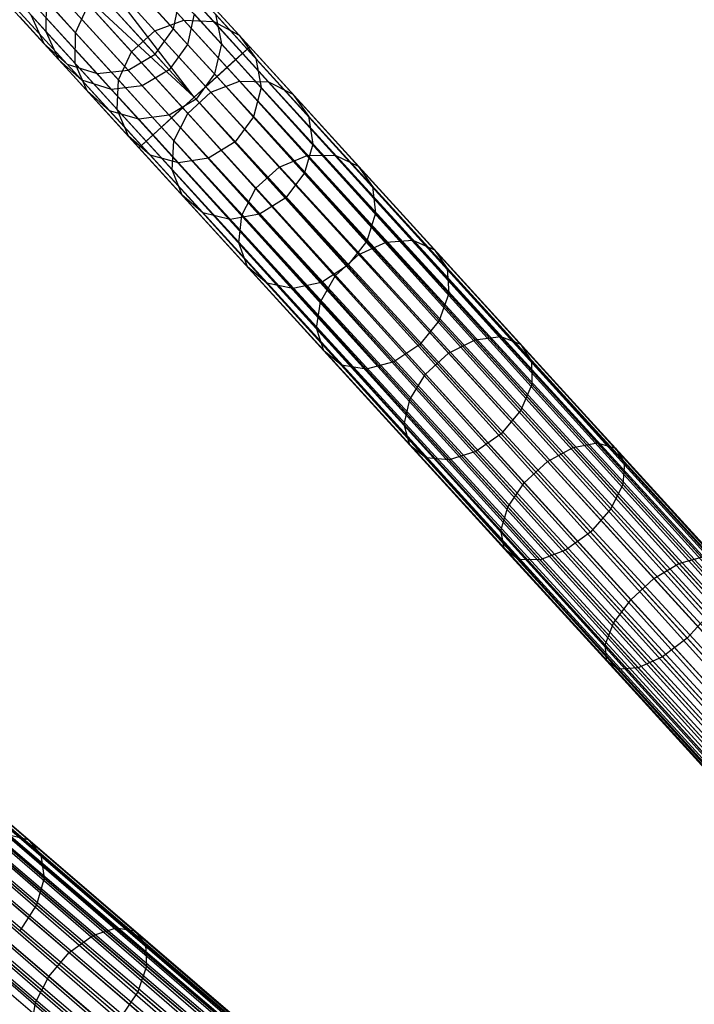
# Model space of a CAD drawing. Extents: x -102 to 102, y -101 to 102.
# Tile 193 of 256: x -57 to -48, y 48 to 61. Entities that reach past the tile are written whole.
import ezdxf

# ---------------------------------------------------------------- set-up
doc = ezdxf.new("R2010")
doc.units = 0
doc.header["$LTSCALE"] = 25.4
doc.layers.get('0').update_dxf_attribs({"linetype": 'CONTINUOUS'})

# ---------------------------------------------------------------- blocks, each defined once
blk = doc.blocks.new('NL2500011659_STL')
at = {"color": 0}
for p, q in [((-66.855, 73.928, -28.831), (-54.606, 60.492, -288.831)), ((-66.855, 73.928, -28.831), (-54.606, 60.492, -288.831)), ((-68.574, 73.734, -28.902), (-56.326, 60.298, -288.902)), ((-68.574, 73.734, -28.902), (-56.326, 60.298, -288.902)), ((-67.097, 73.59, -28.825), (-54.849, 60.154, -288.825)), ((-67.097, 73.59, -28.825), (-54.849, 60.154, -288.825)), ((-68.264, 73.459, -28.874), (-56.016, 60.023, -288.874)), ((-68.264, 73.459, -28.874), (-56.016, 60.023, -288.874)), ((-67.869, 73.333, -28.848), (-55.62, 59.897, -288.848)), ((-67.869, 73.333, -28.848), (-55.62, 59.897, -288.848)), ((-67.456, 73.38, -28.831), (-55.207, 59.944, -288.831)), ((-67.456, 73.38, -28.831), (-55.207, 59.944, -288.831)), ((-53.593, 60.253, -7.395), (-55.177, 61.99, -7.533)), ((-53.593, 60.253, -7.395), (-55.177, 61.99, -7.533)), ((-53.688, 60.166, -7), (-55.303, 61.938, -7.141)), ((-53.688, 60.166, -7), (-55.303, 61.938, -7.141)), ((-53.625, 60.224, -7.809), (-55.176, 61.925, -7.944)), ((-53.625, 60.224, -7.809), (-55.176, 61.925, -7.944)), ((-53.894, 59.979, -6.691), (-55.533, 61.777, -6.834)), ((-53.894, 59.979, -6.691), (-55.533, 61.777, -6.834)), ((-53.779, 60.084, -8.169), (-55.302, 61.754, -8.302)), ((-53.779, 60.084, -8.169), (-55.302, 61.754, -8.302)), ((-54.328, 59.583, -6.5), (-55.827, 61.536, -6.666)), ((-54.328, 59.583, -6.5), (-55.827, 61.536, -6.666)), ((-54.174, 59.723, -6.522), (-55.827, 61.536, -6.666)), ((-54.174, 59.723, -6.522), (-55.827, 61.536, -6.666)), ((-54.028, 59.857, -8.414), (-55.531, 61.506, -8.544)), ((-54.028, 59.857, -8.414), (-55.531, 61.506, -8.544)), ((-54.482, 59.443, -6.522), (-56.134, 61.256, -6.666)), ((-54.482, 59.443, -6.522), (-56.134, 61.256, -6.666)), ((-54.328, 59.583, -6.5), (-56.134, 61.256, -6.666)), ((-54.328, 59.583, -6.5), (-56.134, 61.256, -6.666)), ((-54.328, 59.583, -8.5), (-55.825, 61.225, -8.63)), ((-54.328, 59.583, -8.5), (-55.825, 61.225, -8.63)), ((-55.035, 61.231, -293.664), (-54.467, 60.608, -295.913)), ((-55.035, 61.231, -293.664), (-54.467, 60.608, -295.913)), ((-54.631, 61.2, -293.573), (-54.071, 60.587, -295.788)), ((-54.631, 61.2, -293.573), (-54.071, 60.587, -295.788)), ((-55.425, 61.094, -293.714), (-54.852, 60.467, -295.981)), ((-55.425, 61.094, -293.714), (-54.852, 60.467, -295.981)), ((-54.762, 59.187, -6.691), (-56.402, 60.985, -6.834)), ((-54.762, 59.187, -6.691), (-56.402, 60.985, -6.834)), ((-54.629, 59.309, -8.414), (-56.132, 60.958, -8.544)), ((-54.629, 59.309, -8.414), (-56.132, 60.958, -8.544)), ((-54.606, 60.492, -288.831), (-54.522, 60.899, -288.848)), ((-54.606, 60.492, -288.831), (-54.522, 60.899, -288.848)), ((-54.281, 61.008, -293.455), (-53.733, 60.406, -295.628)), ((-54.281, 61.008, -293.455), (-53.733, 60.406, -295.628)), ((-54.968, 59, -7), (-56.583, 60.771, -7.141)), ((-54.968, 59, -7), (-56.583, 60.771, -7.141)), ((-56.294, 60.454, -291.276), (-56.293, 60.866, -291.333)), ((-56.294, 60.454, -291.276), (-56.293, 60.866, -291.333)), ((-56.293, 60.866, -291.333), (-55.904, 60.439, -293.664)), ((-56.293, 60.866, -291.333), (-55.904, 60.439, -293.664)), ((-55.904, 60.439, -293.664), (-55.732, 60.814, -293.714)), ((-55.904, 60.439, -293.664), (-55.732, 60.814, -293.714)), ((-55.732, 60.814, -293.714), (-55.16, 60.187, -295.981)), ((-55.732, 60.814, -293.714), (-55.16, 60.187, -295.981)), ((-55.063, 58.913, -7.395), (-56.647, 60.65, -7.533)), ((-55.063, 58.913, -7.395), (-56.647, 60.65, -7.533)), ((-55.031, 58.942, -7.809), (-56.582, 60.644, -7.944)), ((-55.031, 58.942, -7.809), (-56.582, 60.644, -7.944)), ((-56.497, 60.676, -288.93), (-56.326, 60.298, -288.902)), ((-56.497, 60.676, -288.93), (-56.326, 60.298, -288.902)), ((-56.497, 60.676, -288.93), (-56.294, 60.454, -291.276)), ((-56.497, 60.676, -288.93), (-56.294, 60.454, -291.276)), ((-54.877, 59.082, -8.169), (-56.4, 60.753, -8.302)), ((-54.877, 59.082, -8.169), (-56.4, 60.753, -8.302)), ((-54.331, 60.689, -291.061), (-54.417, 60.285, -291.016)), ((-54.331, 60.689, -291.061), (-54.417, 60.285, -291.016)), ((-54.331, 60.689, -291.061), (-53.969, 60.292, -293.226)), ((-54.331, 60.689, -291.061), (-53.969, 60.292, -293.226)), ((-54.047, 60.687, -293.333), (-53.51, 60.097, -295.461)), ((-54.047, 60.687, -293.333), (-53.51, 60.097, -295.461)), ((-54.047, 60.687, -293.333), (-53.969, 60.292, -293.226)), ((-54.047, 60.687, -293.333), (-53.969, 60.292, -293.226)), ((-54.852, 60.467, -295.981), (-54.467, 60.608, -295.913)), ((-54.852, 60.467, -295.981), (-54.467, 60.608, -295.913)), ((-54.467, 60.608, -295.913), (-53.729, 59.798, -298.049)), ((-54.467, 60.608, -295.913), (-53.729, 59.798, -298.049)), ((-54.467, 60.608, -295.913), (-54.071, 60.587, -295.788)), ((-54.467, 60.608, -295.913), (-54.071, 60.587, -295.788)), ((-54.071, 60.587, -295.788), (-53.344, 59.789, -297.893)), ((-54.071, 60.587, -295.788), (-53.344, 59.789, -297.893)), ((-54.071, 60.587, -295.788), (-53.733, 60.406, -295.628)), ((-54.071, 60.587, -295.788), (-53.733, 60.406, -295.628)), ((-56.127, 60.08, -291.204), (-56.294, 60.454, -291.276)), ((-56.294, 60.454, -291.276), (-55.911, 60.033, -293.573)), ((-56.294, 60.454, -291.276), (-55.911, 60.033, -293.573)), ((-56.127, 60.08, -291.204), (-56.294, 60.454, -291.276)), ((-55.911, 60.033, -293.573), (-55.904, 60.439, -293.664)), ((-55.911, 60.033, -293.573), (-55.904, 60.439, -293.664)), ((-55.904, 60.439, -293.664), (-55.336, 59.816, -295.913)), ((-55.904, 60.439, -293.664), (-55.336, 59.816, -295.913)), ((-55.16, 60.187, -295.981), (-54.852, 60.467, -295.981)), ((-55.16, 60.187, -295.981), (-54.852, 60.467, -295.981)), ((-54.852, 60.467, -295.981), (-54.108, 59.65, -298.135)), ((-54.852, 60.467, -295.981), (-54.108, 59.65, -298.135)), ((-54.849, 60.154, -288.825), (-54.606, 60.492, -288.831)), ((-54.849, 60.154, -288.825), (-54.606, 60.492, -288.831)), ((-54.606, 60.492, -288.831), (-54.417, 60.285, -291.016)), ((-54.606, 60.492, -288.831), (-54.417, 60.285, -291.016)), ((-53.733, 60.406, -295.628), (-53.02, 59.624, -297.692)), ((-53.733, 60.406, -295.628), (-53.02, 59.624, -297.692)), ((-53.733, 60.406, -295.628), (-53.51, 60.097, -295.461)), ((-53.733, 60.406, -295.628), (-53.51, 60.097, -295.461)), ((-56.326, 60.298, -288.902), (-56.016, 60.023, -288.874)), ((-56.326, 60.298, -288.902), (-56.016, 60.023, -288.874)), ((-56.326, 60.298, -288.902), (-56.127, 60.08, -291.204)), ((-56.326, 60.298, -288.902), (-56.127, 60.08, -291.204)), ((-54.417, 60.285, -291.016), (-54.661, 59.948, -291)), ((-54.417, 60.285, -291.016), (-54.661, 59.948, -291)), ((-54.417, 60.285, -291.016), (-54.06, 59.893, -293.154)), ((-54.417, 60.285, -291.016), (-54.06, 59.893, -293.154)), ((-53.969, 60.292, -293.226), (-54.06, 59.893, -293.154)), ((-53.969, 60.292, -293.226), (-54.06, 59.893, -293.154)), ((-53.969, 60.292, -293.226), (-53.442, 59.714, -295.315)), ((-53.969, 60.292, -293.226), (-53.442, 59.714, -295.315)), ((-53.593, 60.253, -7.395), (-53.688, 60.166, -7)), ((-53.593, 60.253, -7.395), (-53.688, 60.166, -7)), ((-53.625, 60.224, -7.809), (-53.593, 60.253, -7.395)), ((-53.625, 60.224, -7.809), (-53.593, 60.253, -7.395)), ((-53.593, 60.253, -7.395), (-28.41, 32.628, -7.605)), ((-28.41, 32.628, -7.395), (-53.593, 60.253, -7.395)), ((-53.593, 60.253, -7.395), (-28.41, 32.628, -7.605)), ((-28.442, 32.599, -7.191), (-53.593, 60.253, -7.395)), ((-28.442, 32.599, -7.191), (-53.593, 60.253, -7.395)), ((-28.41, 32.628, -7.395), (-53.593, 60.253, -7.395)), ((-55.336, 59.816, -295.913), (-55.16, 60.187, -295.981)), ((-55.336, 59.816, -295.913), (-55.16, 60.187, -295.981)), ((-55.207, 59.944, -288.831), (-54.849, 60.154, -288.825)), ((-55.207, 59.944, -288.831), (-54.849, 60.154, -288.825)), ((-55.16, 60.187, -295.981), (-54.415, 59.37, -298.135)), ((-55.16, 60.187, -295.981), (-54.415, 59.37, -298.135)), ((-54.849, 60.154, -288.825), (-54.661, 59.948, -291)), ((-54.849, 60.154, -288.825), (-54.661, 59.948, -291)), ((-53.688, 60.166, -7), (-53.894, 59.979, -6.691)), ((-53.688, 60.166, -7), (-53.894, 59.979, -6.691)), ((-53.779, 60.084, -8.169), (-53.625, 60.224, -7.809)), ((-53.779, 60.084, -8.169), (-53.625, 60.224, -7.809)), ((-53.688, 60.166, -7), (-28.442, 32.599, -7.191)), ((-28.596, 32.459, -6.831), (-53.688, 60.166, -7)), ((-28.596, 32.459, -6.831), (-53.688, 60.166, -7)), ((-28.505, 32.542, -7), (-53.688, 60.166, -7)), ((-28.505, 32.542, -7), (-53.688, 60.166, -7)), ((-53.688, 60.166, -7), (-28.442, 32.599, -7.191)), ((-53.625, 60.224, -7.809), (-28.505, 32.542, -8)), ((-28.41, 32.628, -7.605), (-53.625, 60.224, -7.809)), ((-28.41, 32.628, -7.605), (-53.625, 60.224, -7.809)), ((-28.442, 32.599, -7.809), (-53.625, 60.224, -7.809)), ((-28.442, 32.599, -7.809), (-53.625, 60.224, -7.809)), ((-53.625, 60.224, -7.809), (-28.505, 32.542, -8)), ((-55.821, 59.809, -291.127), (-56.127, 60.08, -291.204)), ((-56.127, 60.08, -291.204), (-55.751, 59.668, -293.455)), ((-56.127, 60.08, -291.204), (-55.751, 59.668, -293.455)), ((-55.821, 59.809, -291.127), (-56.127, 60.08, -291.204)), ((-56.016, 60.023, -288.874), (-55.62, 59.897, -288.848)), ((-56.016, 60.023, -288.874), (-55.62, 59.897, -288.848)), ((-56.016, 60.023, -288.874), (-55.821, 59.809, -291.127)), ((-56.016, 60.023, -288.874), (-55.821, 59.809, -291.127)), ((-55.751, 59.668, -293.455), (-55.911, 60.033, -293.573)), ((-55.911, 60.033, -293.573), (-55.351, 59.42, -295.788)), ((-55.911, 60.033, -293.573), (-55.351, 59.42, -295.788)), ((-55.751, 59.668, -293.455), (-55.911, 60.033, -293.573)), ((-54.028, 59.857, -8.414), (-53.779, 60.084, -8.169)), ((-54.028, 59.857, -8.414), (-53.779, 60.084, -8.169)), ((-53.779, 60.084, -8.169), (-28.71, 32.354, -8.309)), ((-28.505, 32.542, -8), (-53.779, 60.084, -8.169)), ((-28.505, 32.542, -8), (-53.779, 60.084, -8.169)), ((-28.596, 32.459, -8.169), (-53.779, 60.084, -8.169)), ((-28.596, 32.459, -8.169), (-53.779, 60.084, -8.169)), ((-53.779, 60.084, -8.169), (-28.71, 32.354, -8.309)), ((-53.51, 60.097, -295.461), (-52.811, 59.331, -297.483)), ((-53.51, 60.097, -295.461), (-52.811, 59.331, -297.483)), ((-53.51, 60.097, -295.461), (-53.442, 59.714, -295.315)), ((-53.51, 60.097, -295.461), (-53.442, 59.714, -295.315)), ((-55.62, 59.897, -288.848), (-55.207, 59.944, -288.831)), ((-55.62, 59.897, -288.848), (-55.207, 59.944, -288.831)), ((-55.62, 59.897, -288.848), (-55.429, 59.688, -291.061)), ((-55.62, 59.897, -288.848), (-55.429, 59.688, -291.061)), ((-55.207, 59.944, -288.831), (-55.019, 59.737, -291.016)), ((-55.207, 59.944, -288.831), (-55.019, 59.737, -291.016)), ((-54.661, 59.948, -291), (-55.019, 59.737, -291.016)), ((-54.661, 59.948, -291), (-55.019, 59.737, -291.016)), ((-54.305, 59.558, -293.128), (-54.661, 59.948, -291)), ((-54.305, 59.558, -293.128), (-54.661, 59.948, -291)), ((-54.328, 59.583, -8.5), (-54.028, 59.857, -8.414)), ((-54.328, 59.583, -8.5), (-54.028, 59.857, -8.414)), ((-54.06, 59.893, -293.154), (-54.305, 59.558, -293.128)), ((-54.06, 59.893, -293.154), (-54.305, 59.558, -293.128)), ((-53.894, 59.979, -6.691), (-54.174, 59.723, -6.522)), ((-53.894, 59.979, -6.691), (-54.174, 59.723, -6.522)), ((-54.06, 59.893, -293.154), (-53.54, 59.322, -295.216)), ((-54.06, 59.893, -293.154), (-53.54, 59.322, -295.216)), ((-54.028, 59.857, -8.414), (-28.991, 32.098, -8.478)), ((-28.71, 32.354, -8.309), (-54.028, 59.857, -8.414)), ((-28.71, 32.354, -8.309), (-54.028, 59.857, -8.414)), ((-28.844, 32.232, -8.414), (-54.028, 59.857, -8.414)), ((-28.844, 32.232, -8.414), (-54.028, 59.857, -8.414)), ((-54.028, 59.857, -8.414), (-28.991, 32.098, -8.478)), ((-53.894, 59.979, -6.691), (-28.596, 32.459, -6.831)), ((-28.844, 32.232, -6.586), (-53.894, 59.979, -6.691)), ((-28.844, 32.232, -6.586), (-53.894, 59.979, -6.691)), ((-28.71, 32.354, -6.691), (-53.894, 59.979, -6.691)), ((-28.71, 32.354, -6.691), (-53.894, 59.979, -6.691)), ((-53.894, 59.979, -6.691), (-28.596, 32.459, -6.831)), ((-55.429, 59.688, -291.061), (-55.821, 59.809, -291.127)), ((-55.821, 59.809, -291.127), (-55.453, 59.405, -293.333)), ((-55.821, 59.809, -291.127), (-55.453, 59.405, -293.333)), ((-55.429, 59.688, -291.061), (-55.821, 59.809, -291.127)), ((-55.019, 59.737, -291.016), (-55.429, 59.688, -291.061)), ((-55.019, 59.737, -291.016), (-55.429, 59.688, -291.061)), ((-55.351, 59.42, -295.788), (-55.336, 59.816, -295.913)), ((-55.351, 59.42, -295.788), (-55.336, 59.816, -295.913)), ((-55.336, 59.816, -295.913), (-54.598, 59.007, -298.049)), ((-55.336, 59.816, -295.913), (-54.598, 59.007, -298.049)), ((-55.019, 59.737, -291.016), (-54.662, 59.345, -293.154)), ((-55.019, 59.737, -291.016), (-54.662, 59.345, -293.154)), ((-54.174, 59.723, -6.522), (-54.328, 59.583, -6.5)), ((-54.174, 59.723, -6.522), (-54.328, 59.583, -6.5)), ((-54.174, 59.723, -6.522), (-28.844, 32.232, -6.586)), ((-28.991, 32.098, -6.522), (-54.174, 59.723, -6.522)), ((-28.991, 32.098, -6.522), (-54.174, 59.723, -6.522)), ((-54.174, 59.723, -6.522), (-28.844, 32.232, -6.586)), ((-54.108, 59.65, -298.135), (-53.729, 59.798, -298.049)), ((-54.108, 59.65, -298.135), (-53.729, 59.798, -298.049)), ((-53.729, 59.798, -298.049), (-52.83, 58.812, -300.045)), ((-53.729, 59.798, -298.049), (-52.83, 58.812, -300.045)), ((-53.729, 59.798, -298.049), (-53.344, 59.789, -297.893)), ((-53.729, 59.798, -298.049), (-53.344, 59.789, -297.893)), ((-53.344, 59.789, -297.893), (-52.458, 58.817, -299.859)), ((-53.344, 59.789, -297.893), (-52.458, 58.817, -299.859)), ((-53.344, 59.789, -297.893), (-53.02, 59.624, -297.692)), ((-53.344, 59.789, -297.893), (-53.02, 59.624, -297.692)), ((-55.453, 59.405, -293.333), (-55.751, 59.668, -293.455)), ((-55.751, 59.668, -293.455), (-55.203, 59.066, -295.628)), ((-55.751, 59.668, -293.455), (-55.203, 59.066, -295.628)), ((-55.453, 59.405, -293.333), (-55.751, 59.668, -293.455)), ((-55.429, 59.688, -291.061), (-55.067, 59.291, -293.226)), ((-55.429, 59.688, -291.061), (-55.067, 59.291, -293.226)), ((-54.415, 59.37, -298.135), (-54.108, 59.65, -298.135)), ((-54.415, 59.37, -298.135), (-54.108, 59.65, -298.135)), ((-54.108, 59.65, -298.135), (-53.202, 58.656, -300.147)), ((-54.108, 59.65, -298.135), (-53.202, 58.656, -300.147)), ((-53.442, 59.714, -295.315), (-53.54, 59.322, -295.216)), ((-53.442, 59.714, -295.315), (-53.54, 59.322, -295.216)), ((-53.442, 59.714, -295.315), (-52.756, 58.962, -297.3)), ((-53.442, 59.714, -295.315), (-52.756, 58.962, -297.3)), ((-53.02, 59.624, -297.692), (-52.151, 58.671, -299.621)), ((-53.02, 59.624, -297.692), (-52.151, 58.671, -299.621)), ((-53.02, 59.624, -297.692), (-52.811, 59.331, -297.483)), ((-53.02, 59.624, -297.692), (-52.811, 59.331, -297.483)), ((-54.305, 59.558, -293.128), (-54.662, 59.345, -293.154)), ((-54.305, 59.558, -293.128), (-54.662, 59.345, -293.154)), ((-54.629, 59.309, -8.414), (-54.328, 59.583, -8.5)), ((-54.629, 59.309, -8.414), (-54.328, 59.583, -8.5)), ((-54.328, 59.583, -6.5), (-54.482, 59.443, -6.522)), ((-54.328, 59.583, -6.5), (-54.482, 59.443, -6.522)), ((-28.991, 32.098, -8.478), (-54.328, 59.583, -8.5)), ((-29.145, 31.958, -6.5), (-54.328, 59.583, -6.5)), ((-29.145, 31.958, -6.5), (-54.328, 59.583, -6.5)), ((-29.145, 31.958, -8.5), (-54.328, 59.583, -8.5)), ((-28.991, 32.098, -8.478), (-54.328, 59.583, -8.5)), ((-29.145, 31.958, -8.5), (-54.328, 59.583, -8.5)), ((-29.298, 31.818, -8.478), (-54.328, 59.583, -8.5)), ((-29.298, 31.818, -8.478), (-54.328, 59.583, -8.5)), ((-53.787, 58.99, -295.181), (-54.305, 59.558, -293.128)), ((-53.787, 58.99, -295.181), (-54.305, 59.558, -293.128)), ((-55.067, 59.291, -293.226), (-55.453, 59.405, -293.333)), ((-55.453, 59.405, -293.333), (-54.916, 58.816, -295.461)), ((-55.453, 59.405, -293.333), (-54.916, 58.816, -295.461)), ((-55.067, 59.291, -293.226), (-55.453, 59.405, -293.333)), ((-55.203, 59.066, -295.628), (-55.351, 59.42, -295.788)), ((-55.351, 59.42, -295.788), (-54.624, 58.622, -297.893)), ((-55.351, 59.42, -295.788), (-54.624, 58.622, -297.893)), ((-55.203, 59.066, -295.628), (-55.351, 59.42, -295.788)), ((-54.662, 59.345, -293.154), (-55.067, 59.291, -293.226)), ((-54.662, 59.345, -293.154), (-55.067, 59.291, -293.226)), ((-54.482, 59.443, -6.522), (-54.762, 59.187, -6.691)), ((-54.482, 59.443, -6.522), (-54.762, 59.187, -6.691)), ((-54.662, 59.345, -293.154), (-54.141, 58.774, -295.216)), ((-54.662, 59.345, -293.154), (-54.141, 58.774, -295.216)), ((-54.598, 59.007, -298.049), (-54.415, 59.37, -298.135)), ((-54.598, 59.007, -298.049), (-54.415, 59.37, -298.135)), ((-29.445, 31.684, -6.586), (-54.482, 59.443, -6.522)), ((-29.445, 31.684, -6.586), (-54.482, 59.443, -6.522)), ((-29.298, 31.818, -6.522), (-54.482, 59.443, -6.522)), ((-29.298, 31.818, -6.522), (-54.482, 59.443, -6.522)), ((-54.415, 59.37, -298.135), (-53.509, 58.376, -300.147)), ((-54.415, 59.37, -298.135), (-53.509, 58.376, -300.147)), ((-52.811, 59.331, -297.483), (-51.961, 58.398, -299.371)), ((-52.811, 59.331, -297.483), (-51.961, 58.398, -299.371)), ((-52.811, 59.331, -297.483), (-52.756, 58.962, -297.3)), ((-52.811, 59.331, -297.483), (-52.756, 58.962, -297.3)), ((-55.067, 59.291, -293.226), (-54.54, 58.713, -295.315)), ((-55.067, 59.291, -293.226), (-54.54, 58.713, -295.315)), ((-54.877, 59.082, -8.169), (-54.629, 59.309, -8.414)), ((-54.877, 59.082, -8.169), (-54.629, 59.309, -8.414)), ((-54.629, 59.309, -8.414), (-29.579, 31.562, -8.309)), ((-29.298, 31.818, -8.478), (-54.629, 59.309, -8.414)), ((-29.298, 31.818, -8.478), (-54.629, 59.309, -8.414)), ((-29.445, 31.684, -8.414), (-54.629, 59.309, -8.414)), ((-29.445, 31.684, -8.414), (-54.629, 59.309, -8.414)), ((-54.629, 59.309, -8.414), (-29.579, 31.562, -8.309)), ((-53.54, 59.322, -295.216), (-53.787, 58.99, -295.181)), ((-53.54, 59.322, -295.216), (-53.787, 58.99, -295.181)), ((-53.54, 59.322, -295.216), (-52.863, 58.579, -297.176)), ((-53.54, 59.322, -295.216), (-52.863, 58.579, -297.176)), ((-55.031, 58.942, -7.809), (-54.877, 59.082, -8.169)), ((-55.031, 58.942, -7.809), (-54.877, 59.082, -8.169)), ((-54.762, 59.187, -6.691), (-54.968, 59, -7)), ((-54.762, 59.187, -6.691), (-54.968, 59, -7)), ((-54.877, 59.082, -8.169), (-29.785, 31.375, -8)), ((-29.579, 31.562, -8.309), (-54.877, 59.082, -8.169)), ((-29.579, 31.562, -8.309), (-54.877, 59.082, -8.169)), ((-29.694, 31.457, -8.169), (-54.877, 59.082, -8.169)), ((-29.694, 31.457, -8.169), (-54.877, 59.082, -8.169)), ((-54.877, 59.082, -8.169), (-29.785, 31.375, -8)), ((-54.762, 59.187, -6.691), (-29.445, 31.684, -6.586)), ((-29.694, 31.457, -6.831), (-54.762, 59.187, -6.691)), ((-29.694, 31.457, -6.831), (-54.762, 59.187, -6.691)), ((-29.579, 31.562, -6.691), (-54.762, 59.187, -6.691)), ((-29.579, 31.562, -6.691), (-54.762, 59.187, -6.691)), ((-54.762, 59.187, -6.691), (-29.445, 31.684, -6.586)), ((-54.916, 58.816, -295.461), (-55.203, 59.066, -295.628)), ((-55.203, 59.066, -295.628), (-54.489, 58.284, -297.692)), ((-55.203, 59.066, -295.628), (-54.489, 58.284, -297.692)), ((-54.916, 58.816, -295.461), (-55.203, 59.066, -295.628)), ((-54.968, 59, -7), (-55.063, 58.913, -7.395)), ((-54.968, 59, -7), (-55.063, 58.913, -7.395)), ((-55.063, 58.913, -7.395), (-55.031, 58.942, -7.809)), ((-55.063, 58.913, -7.395), (-55.031, 58.942, -7.809)), ((-55.031, 58.942, -7.809), (-29.88, 31.288, -7.605)), ((-29.785, 31.375, -8), (-55.031, 58.942, -7.809)), ((-29.785, 31.375, -8), (-55.031, 58.942, -7.809)), ((-29.848, 31.317, -7.809), (-55.031, 58.942, -7.809)), ((-29.848, 31.317, -7.809), (-55.031, 58.942, -7.809)), ((-55.031, 58.942, -7.809), (-29.88, 31.288, -7.605)), ((-54.968, 59, -7), (-29.694, 31.457, -6.831)), ((-29.848, 31.317, -7.191), (-54.968, 59, -7)), ((-29.848, 31.317, -7.191), (-54.968, 59, -7)), ((-29.785, 31.375, -7), (-54.968, 59, -7)), ((-29.785, 31.375, -7), (-54.968, 59, -7)), ((-54.968, 59, -7), (-29.694, 31.457, -6.831)), ((-54.624, 58.622, -297.893), (-54.598, 59.007, -298.049)), ((-54.624, 58.622, -297.893), (-54.598, 59.007, -298.049)), ((-54.598, 59.007, -298.049), (-53.699, 58.02, -300.045)), ((-54.598, 59.007, -298.049), (-53.699, 58.02, -300.045)), ((-53.787, 58.99, -295.181), (-54.141, 58.774, -295.216)), ((-53.787, 58.99, -295.181), (-54.141, 58.774, -295.216)), ((-53.113, 58.25, -297.132), (-53.787, 58.99, -295.181)), ((-53.113, 58.25, -297.132), (-53.787, 58.99, -295.181)), ((-52.756, 58.962, -297.3), (-52.863, 58.579, -297.176)), ((-52.756, 58.962, -297.3), (-52.863, 58.579, -297.176)), ((-52.756, 58.962, -297.3), (-51.921, 58.045, -299.154)), ((-52.756, 58.962, -297.3), (-51.921, 58.045, -299.154)), ((-29.88, 31.288, -7.395), (-55.063, 58.913, -7.395)), ((-29.88, 31.288, -7.605), (-55.063, 58.913, -7.395)), ((-55.063, 58.913, -7.395), (-29.848, 31.317, -7.191)), ((-29.88, 31.288, -7.605), (-55.063, 58.913, -7.395)), ((-29.88, 31.288, -7.395), (-55.063, 58.913, -7.395)), ((-55.063, 58.913, -7.395), (-29.848, 31.317, -7.191)), ((-54.54, 58.713, -295.315), (-54.916, 58.816, -295.461)), ((-54.916, 58.816, -295.461), (-54.217, 58.05, -297.483)), ((-54.916, 58.816, -295.461), (-54.217, 58.05, -297.483)), ((-54.54, 58.713, -295.315), (-54.916, 58.816, -295.461)), ((-53.202, 58.656, -300.147), (-52.83, 58.812, -300.045)), ((-53.202, 58.656, -300.147), (-52.83, 58.812, -300.045)), ((-52.83, 58.812, -300.045), (-52.458, 58.817, -299.859)), ((-52.83, 58.812, -300.045), (-52.458, 58.817, -299.859)), ((-52.83, 58.812, -300.045), (-51.782, 57.662, -301.875)), ((-52.83, 58.812, -300.045), (-51.782, 57.662, -301.875)), ((-52.458, 58.817, -299.859), (-51.426, 57.685, -301.661)), ((-52.458, 58.817, -299.859), (-51.426, 57.685, -301.661)), ((-52.458, 58.817, -299.859), (-52.151, 58.671, -299.621)), ((-52.458, 58.817, -299.859), (-52.151, 58.671, -299.621)), ((-54.141, 58.774, -295.216), (-54.54, 58.713, -295.315)), ((-54.141, 58.774, -295.216), (-54.54, 58.713, -295.315)), ((-54.54, 58.713, -295.315), (-53.854, 57.96, -297.3)), ((-54.54, 58.713, -295.315), (-53.854, 57.96, -297.3)), ((-54.141, 58.774, -295.216), (-53.464, 58.031, -297.176)), ((-54.141, 58.774, -295.216), (-53.464, 58.031, -297.176)), ((-54.489, 58.284, -297.692), (-54.624, 58.622, -297.893)), ((-54.624, 58.622, -297.893), (-53.738, 57.65, -299.859)), ((-54.624, 58.622, -297.893), (-53.738, 57.65, -299.859)), ((-54.489, 58.284, -297.692), (-54.624, 58.622, -297.893)), ((-53.509, 58.376, -300.147), (-53.202, 58.656, -300.147)), ((-53.509, 58.376, -300.147), (-53.202, 58.656, -300.147)), ((-53.202, 58.656, -300.147), (-52.145, 57.497, -301.991)), ((-53.202, 58.656, -300.147), (-52.145, 57.497, -301.991)), ((-52.863, 58.579, -297.176), (-53.113, 58.25, -297.132)), ((-52.863, 58.579, -297.176), (-53.113, 58.25, -297.132)), ((-52.863, 58.579, -297.176), (-52.038, 57.675, -299.007)), ((-52.863, 58.579, -297.176), (-52.038, 57.675, -299.007)), ((-52.151, 58.671, -299.621), (-51.138, 57.56, -301.388)), ((-52.151, 58.671, -299.621), (-51.138, 57.56, -301.388)), ((-52.151, 58.671, -299.621), (-51.961, 58.398, -299.371)), ((-52.151, 58.671, -299.621), (-51.961, 58.398, -299.371)), ((-53.699, 58.02, -300.045), (-53.509, 58.376, -300.147)), ((-53.699, 58.02, -300.045), (-53.509, 58.376, -300.147)), ((-53.509, 58.376, -300.147), (-52.452, 57.217, -301.991)), ((-53.509, 58.376, -300.147), (-52.452, 57.217, -301.991)), ((-51.961, 58.398, -299.371), (-50.969, 57.31, -301.102)), ((-51.961, 58.398, -299.371), (-50.969, 57.31, -301.102)), ((-51.961, 58.398, -299.371), (-51.921, 58.045, -299.154)), ((-51.961, 58.398, -299.371), (-51.921, 58.045, -299.154)), ((-54.217, 58.05, -297.483), (-54.489, 58.284, -297.692)), ((-54.489, 58.284, -297.692), (-53.621, 57.331, -299.621)), ((-54.489, 58.284, -297.692), (-53.621, 57.331, -299.621)), ((-54.217, 58.05, -297.483), (-54.489, 58.284, -297.692)), ((-53.113, 58.25, -297.132), (-53.464, 58.031, -297.176)), ((-53.113, 58.25, -297.132), (-53.464, 58.031, -297.176)), ((-52.292, 57.35, -298.955), (-53.113, 58.25, -297.132)), ((-52.292, 57.35, -298.955), (-53.113, 58.25, -297.132)), ((-53.854, 57.96, -297.3), (-54.217, 58.05, -297.483)), ((-54.217, 58.05, -297.483), (-53.366, 57.116, -299.371)), ((-54.217, 58.05, -297.483), (-53.366, 57.116, -299.371)), ((-53.854, 57.96, -297.3), (-54.217, 58.05, -297.483)), ((-53.464, 58.031, -297.176), (-53.854, 57.96, -297.3)), ((-53.464, 58.031, -297.176), (-53.854, 57.96, -297.3)), ((-53.464, 58.031, -297.176), (-52.639, 57.126, -299.007)), ((-53.464, 58.031, -297.176), (-52.639, 57.126, -299.007)), ((-51.921, 58.045, -299.154), (-52.038, 57.675, -299.007)), ((-51.921, 58.045, -299.154), (-52.038, 57.675, -299.007)), ((-51.921, 58.045, -299.154), (-50.947, 56.977, -300.853)), ((-51.921, 58.045, -299.154), (-50.947, 56.977, -300.853)), ((-53.854, 57.96, -297.3), (-53.019, 57.044, -299.154)), ((-53.854, 57.96, -297.3), (-53.019, 57.044, -299.154)), ((-53.738, 57.65, -299.859), (-53.699, 58.02, -300.045)), ((-53.738, 57.65, -299.859), (-53.699, 58.02, -300.045)), ((-53.699, 58.02, -300.045), (-52.651, 56.87, -301.875)), ((-53.699, 58.02, -300.045), (-52.651, 56.87, -301.875)), ((-53.621, 57.331, -299.621), (-53.738, 57.65, -299.859)), ((-53.738, 57.65, -299.859), (-52.706, 56.518, -301.661)), ((-53.738, 57.65, -299.859), (-52.706, 56.518, -301.661)), ((-53.621, 57.331, -299.621), (-53.738, 57.65, -299.859)), ((-52.038, 57.675, -299.007), (-52.292, 57.35, -298.955)), ((-52.038, 57.675, -299.007), (-52.292, 57.35, -298.955)), ((-52.145, 57.497, -301.991), (-51.782, 57.662, -301.875)), ((-52.145, 57.497, -301.991), (-51.782, 57.662, -301.875)), ((-52.038, 57.675, -299.007), (-51.077, 56.62, -300.685)), ((-52.038, 57.675, -299.007), (-51.077, 56.62, -300.685)), ((-51.782, 57.662, -301.875), (-51.426, 57.685, -301.661)), ((-51.782, 57.662, -301.875), (-51.426, 57.685, -301.661)), ((-51.782, 57.662, -301.875), (-50.599, 56.364, -303.512)), ((-51.782, 57.662, -301.875), (-50.599, 56.364, -303.512)), ((-51.426, 57.685, -301.661), (-50.26, 56.406, -303.274)), ((-51.426, 57.685, -301.661), (-50.26, 56.406, -303.274)), ((-51.426, 57.685, -301.661), (-51.138, 57.56, -301.388)), ((-51.426, 57.685, -301.661), (-51.138, 57.56, -301.388)), ((-51.138, 57.56, -301.388), (-49.995, 56.306, -302.97)), ((-51.138, 57.56, -301.388), (-49.995, 56.306, -302.97)), ((-51.138, 57.56, -301.388), (-50.969, 57.31, -301.102)), ((-51.138, 57.56, -301.388), (-50.969, 57.31, -301.102)), ((-52.452, 57.217, -301.991), (-52.145, 57.497, -301.991)), ((-52.452, 57.217, -301.991), (-52.145, 57.497, -301.991)), ((-52.145, 57.497, -301.991), (-50.952, 56.188, -303.642)), ((-52.145, 57.497, -301.991), (-50.952, 56.188, -303.642)), ((-53.366, 57.116, -299.371), (-53.621, 57.331, -299.621)), ((-53.621, 57.331, -299.621), (-52.608, 56.22, -301.388)), ((-53.621, 57.331, -299.621), (-52.608, 56.22, -301.388)), ((-53.366, 57.116, -299.371), (-53.621, 57.331, -299.621)), ((-52.292, 57.35, -298.955), (-52.639, 57.126, -299.007)), ((-52.292, 57.35, -298.955), (-52.639, 57.126, -299.007)), ((-51.335, 56.3, -300.625), (-52.292, 57.35, -298.955)), ((-51.335, 56.3, -300.625), (-52.292, 57.35, -298.955)), ((-50.969, 57.31, -301.102), (-49.849, 56.082, -302.652)), ((-50.969, 57.31, -301.102), (-49.849, 56.082, -302.652)), ((-50.969, 57.31, -301.102), (-50.947, 56.977, -300.853)), ((-50.969, 57.31, -301.102), (-50.947, 56.977, -300.853)), ((-53.019, 57.044, -299.154), (-53.366, 57.116, -299.371)), ((-53.366, 57.116, -299.371), (-52.374, 56.028, -301.102)), ((-53.366, 57.116, -299.371), (-52.374, 56.028, -301.102)), ((-53.019, 57.044, -299.154), (-53.366, 57.116, -299.371)), ((-52.639, 57.126, -299.007), (-53.019, 57.044, -299.154)), ((-52.639, 57.126, -299.007), (-53.019, 57.044, -299.154)), ((-52.651, 56.87, -301.875), (-52.452, 57.217, -301.991)), ((-52.651, 56.87, -301.875), (-52.452, 57.217, -301.991)), ((-52.639, 57.126, -299.007), (-51.678, 56.072, -300.685)), ((-52.639, 57.126, -299.007), (-51.678, 56.072, -300.685)), ((-52.452, 57.217, -301.991), (-51.259, 55.908, -303.642)), ((-52.452, 57.217, -301.991), (-51.259, 55.908, -303.642)), ((-53.019, 57.044, -299.154), (-52.045, 55.976, -300.853)), ((-53.019, 57.044, -299.154), (-52.045, 55.976, -300.853)), ((-52.706, 56.518, -301.661), (-52.651, 56.87, -301.875)), ((-52.706, 56.518, -301.661), (-52.651, 56.87, -301.875)), ((-52.651, 56.87, -301.875), (-51.467, 55.573, -303.512)), ((-52.651, 56.87, -301.875), (-51.467, 55.573, -303.512)), ((-50.947, 56.977, -300.853), (-51.077, 56.62, -300.685)), ((-50.947, 56.977, -300.853), (-51.077, 56.62, -300.685)), ((-50.947, 56.977, -300.853), (-49.848, 55.772, -302.375)), ((-50.947, 56.977, -300.853), (-49.848, 55.772, -302.375)), ((-51.077, 56.62, -300.685), (-51.335, 56.3, -300.625)), ((-51.077, 56.62, -300.685), (-51.335, 56.3, -300.625)), ((-51.077, 56.62, -300.685), (-49.991, 55.43, -302.187)), ((-51.077, 56.62, -300.685), (-49.991, 55.43, -302.187)), ((-52.608, 56.22, -301.388), (-52.706, 56.518, -301.661)), ((-52.706, 56.518, -301.661), (-51.54, 55.239, -303.274)), ((-52.706, 56.518, -301.661), (-51.54, 55.239, -303.274)), ((-52.608, 56.22, -301.388), (-52.706, 56.518, -301.661)), ((-50.952, 56.188, -303.642), (-50.599, 56.364, -303.512)), ((-50.952, 56.188, -303.642), (-50.599, 56.364, -303.512)), ((-50.599, 56.364, -303.512), (-50.26, 56.406, -303.274)), ((-50.599, 56.364, -303.512), (-50.26, 56.406, -303.274)), ((-50.599, 56.364, -303.512), (-49.296, 54.936, -304.937)), ((-50.599, 56.364, -303.512), (-49.296, 54.936, -304.937)), ((-50.26, 56.406, -303.274), (-48.977, 54.999, -304.678)), ((-50.26, 56.406, -303.274), (-48.977, 54.999, -304.678)), ((-50.26, 56.406, -303.274), (-49.995, 56.306, -302.97)), ((-50.26, 56.406, -303.274), (-49.995, 56.306, -302.97)), ((-52.374, 56.028, -301.102), (-52.608, 56.22, -301.388)), ((-52.608, 56.22, -301.388), (-51.465, 54.966, -302.97)), ((-52.608, 56.22, -301.388), (-51.465, 54.966, -302.97)), ((-52.374, 56.028, -301.102), (-52.608, 56.22, -301.388)), ((-51.335, 56.3, -300.625), (-51.678, 56.072, -300.685)), ((-51.335, 56.3, -300.625), (-51.678, 56.072, -300.685)), ((-50.255, 55.115, -302.12), (-51.335, 56.3, -300.625)), ((-50.255, 55.115, -302.12), (-51.335, 56.3, -300.625)), ((-49.995, 56.306, -302.97), (-48.737, 54.926, -304.346)), ((-49.995, 56.306, -302.97), (-48.737, 54.926, -304.346)), ((-49.995, 56.306, -302.97), (-49.849, 56.082, -302.652)), ((-49.995, 56.306, -302.97), (-49.849, 56.082, -302.652)), ((-51.678, 56.072, -300.685), (-52.045, 55.976, -300.853)), ((-51.678, 56.072, -300.685), (-52.045, 55.976, -300.853)), ((-51.678, 56.072, -300.685), (-50.592, 54.881, -302.187)), ((-51.678, 56.072, -300.685), (-50.592, 54.881, -302.187)), ((-51.259, 55.908, -303.642), (-50.952, 56.188, -303.642)), ((-51.259, 55.908, -303.642), (-50.952, 56.188, -303.642)), ((-50.952, 56.188, -303.642), (-49.639, 54.748, -305.078)), ((-50.952, 56.188, -303.642), (-49.639, 54.748, -305.078)), ((-49.849, 56.082, -302.652), (-48.617, 54.73, -304)), ((-49.849, 56.082, -302.652), (-48.617, 54.73, -304)), ((-49.849, 56.082, -302.652), (-49.848, 55.772, -302.375)), ((-49.849, 56.082, -302.652), (-49.848, 55.772, -302.375)), ((-52.045, 55.976, -300.853), (-52.374, 56.028, -301.102)), ((-52.374, 56.028, -301.102), (-51.255, 54.8, -302.652)), ((-52.374, 56.028, -301.102), (-51.255, 54.8, -302.652)), ((-52.045, 55.976, -300.853), (-52.374, 56.028, -301.102)), ((-52.045, 55.976, -300.853), (-50.946, 54.77, -302.375)), ((-52.045, 55.976, -300.853), (-50.946, 54.77, -302.375)), ((-51.467, 55.573, -303.512), (-51.259, 55.908, -303.642)), ((-51.467, 55.573, -303.512), (-51.259, 55.908, -303.642)), ((-51.259, 55.908, -303.642), (-49.947, 54.468, -305.078)), ((-51.259, 55.908, -303.642), (-49.947, 54.468, -305.078)), ((-49.848, 55.772, -302.375), (-49.991, 55.43, -302.187)), ((-49.848, 55.772, -302.375), (-49.991, 55.43, -302.187)), ((-49.848, 55.772, -302.375), (-48.638, 54.444, -303.698)), ((-49.848, 55.772, -302.375), (-48.638, 54.444, -303.698)), ((-51.54, 55.239, -303.274), (-51.467, 55.573, -303.512)), ((-51.54, 55.239, -303.274), (-51.467, 55.573, -303.512)), ((-51.467, 55.573, -303.512), (-50.165, 54.144, -304.937)), ((-51.467, 55.573, -303.512), (-50.165, 54.144, -304.937)), ((-49.991, 55.43, -302.187), (-50.255, 55.115, -302.12)), ((-49.991, 55.43, -302.187), (-50.255, 55.115, -302.12)), ((-49.991, 55.43, -302.187), (-48.797, 54.119, -303.493)), ((-49.991, 55.43, -302.187), (-48.797, 54.119, -303.493)), ((-51.465, 54.966, -302.97), (-51.54, 55.239, -303.274)), ((-51.54, 55.239, -303.274), (-50.257, 53.832, -304.678)), ((-51.54, 55.239, -303.274), (-50.257, 53.832, -304.678)), ((-51.465, 54.966, -302.97), (-51.54, 55.239, -303.274)), ((-50.255, 55.115, -302.12), (-50.592, 54.881, -302.187)), ((-50.255, 55.115, -302.12), (-50.592, 54.881, -302.187)), ((-49.066, 53.81, -303.421), (-50.255, 55.115, -302.12)), ((-49.066, 53.81, -303.421), (-50.255, 55.115, -302.12)), ((-51.255, 54.8, -302.652), (-51.465, 54.966, -302.97)), ((-51.465, 54.966, -302.97), (-50.207, 53.586, -304.346)), ((-51.465, 54.966, -302.97), (-50.207, 53.586, -304.346)), ((-51.255, 54.8, -302.652), (-51.465, 54.966, -302.97)), ((-49.639, 54.748, -305.078), (-49.296, 54.936, -304.937)), ((-49.639, 54.748, -305.078), (-49.296, 54.936, -304.937)), ((-49.296, 54.936, -304.937), (-48.977, 54.999, -304.678)), ((-49.296, 54.936, -304.937), (-48.977, 54.999, -304.678)), ((-49.296, 54.936, -304.937), (-47.892, 53.395, -306.129)), ((-49.296, 54.936, -304.937), (-47.892, 53.395, -306.129)), ((-48.977, 54.999, -304.678), (-47.594, 53.481, -305.852)), ((-48.977, 54.999, -304.678), (-47.594, 53.481, -305.852)), ((-48.977, 54.999, -304.678), (-48.737, 54.926, -304.346)), ((-48.977, 54.999, -304.678), (-48.737, 54.926, -304.346)), ((-48.737, 54.926, -304.346), (-47.38, 53.438, -305.498)), ((-48.737, 54.926, -304.346), (-47.38, 53.438, -305.498)), ((-48.737, 54.926, -304.346), (-48.617, 54.73, -304)), ((-48.737, 54.926, -304.346), (-48.617, 54.73, -304)), ((-50.946, 54.77, -302.375), (-51.255, 54.8, -302.652)), ((-51.255, 54.8, -302.652), (-50.022, 53.448, -304)), ((-51.255, 54.8, -302.652), (-50.022, 53.448, -304)), ((-50.946, 54.77, -302.375), (-51.255, 54.8, -302.652)), ((-50.592, 54.881, -302.187), (-50.946, 54.77, -302.375)), ((-50.592, 54.881, -302.187), (-50.946, 54.77, -302.375)), ((-50.946, 54.77, -302.375), (-49.736, 53.443, -303.698)), ((-50.946, 54.77, -302.375), (-49.736, 53.443, -303.698)), ((-50.592, 54.881, -302.187), (-49.398, 53.571, -303.493)), ((-50.592, 54.881, -302.187), (-49.398, 53.571, -303.493)), ((-49.947, 54.468, -305.078), (-49.639, 54.748, -305.078)), ((-49.947, 54.468, -305.078), (-49.639, 54.748, -305.078)), ((-49.639, 54.748, -305.078), (-48.224, 53.195, -306.28)), ((-49.639, 54.748, -305.078), (-48.224, 53.195, -306.28)), ((-48.617, 54.73, -304), (-48.638, 54.444, -303.698)), ((-48.617, 54.73, -304), (-48.638, 54.444, -303.698)), ((-48.617, 54.73, -304), (-47.288, 53.272, -305.128)), ((-48.617, 54.73, -304), (-47.288, 53.272, -305.128)), ((-50.165, 54.144, -304.937), (-49.947, 54.468, -305.078)), ((-50.165, 54.144, -304.937), (-49.947, 54.468, -305.078)), ((-49.947, 54.468, -305.078), (-48.531, 52.915, -306.28)), ((-49.947, 54.468, -305.078), (-48.531, 52.915, -306.28)), ((-48.638, 54.444, -303.698), (-48.797, 54.119, -303.493)), ((-48.638, 54.444, -303.698), (-48.797, 54.119, -303.493)), ((-48.638, 54.444, -303.698), (-47.334, 53.013, -304.806)), ((-48.638, 54.444, -303.698), (-47.334, 53.013, -304.806)), ((-50.257, 53.832, -304.678), (-50.165, 54.144, -304.937)), ((-50.257, 53.832, -304.678), (-50.165, 54.144, -304.937)), ((-50.165, 54.144, -304.937), (-48.761, 52.604, -306.129)), ((-50.165, 54.144, -304.937), (-48.761, 52.604, -306.129)), ((-48.797, 54.119, -303.493), (-49.066, 53.81, -303.421)), ((-48.797, 54.119, -303.493), (-49.066, 53.81, -303.421)), ((-48.797, 54.119, -303.493), (-47.509, 52.706, -304.587)), ((-48.797, 54.119, -303.493), (-47.509, 52.706, -304.587)), ((-50.207, 53.586, -304.346), (-50.257, 53.832, -304.678)), ((-50.257, 53.832, -304.678), (-48.874, 52.314, -305.852)), ((-50.257, 53.832, -304.678), (-48.874, 52.314, -305.852)), ((-50.207, 53.586, -304.346), (-50.257, 53.832, -304.678)), ((-49.066, 53.81, -303.421), (-49.398, 53.571, -303.493)), ((-49.066, 53.81, -303.421), (-49.398, 53.571, -303.493)), ((-47.783, 52.404, -304.509), (-49.066, 53.81, -303.421)), ((-47.783, 52.404, -304.509), (-49.066, 53.81, -303.421)), ((-50.022, 53.448, -304), (-50.207, 53.586, -304.346)), ((-50.207, 53.586, -304.346), (-48.85, 52.098, -305.498)), ((-50.207, 53.586, -304.346), (-48.85, 52.098, -305.498)), ((-50.022, 53.448, -304), (-50.207, 53.586, -304.346)), ((-49.398, 53.571, -303.493), (-49.736, 53.443, -303.698)), ((-49.398, 53.571, -303.493), (-49.736, 53.443, -303.698)), ((-49.398, 53.571, -303.493), (-48.11, 52.158, -304.587)), ((-49.398, 53.571, -303.493), (-48.11, 52.158, -304.587)), ((-47.892, 53.395, -306.129), (-47.594, 53.481, -305.852)), ((-47.892, 53.395, -306.129), (-47.594, 53.481, -305.852)), ((-49.736, 53.443, -303.698), (-50.022, 53.448, -304)), ((-50.022, 53.448, -304), (-48.694, 51.991, -305.128)), ((-50.022, 53.448, -304), (-48.694, 51.991, -305.128)), ((-49.736, 53.443, -303.698), (-50.022, 53.448, -304)), ((-49.736, 53.443, -303.698), (-48.432, 52.012, -304.806)), ((-49.736, 53.443, -303.698), (-48.432, 52.012, -304.806)), ((-48.224, 53.195, -306.28), (-47.892, 53.395, -306.129)), ((-48.224, 53.195, -306.28), (-47.892, 53.395, -306.129)), ((-47.892, 53.395, -306.129), (-46.405, 51.764, -307.073)), ((-47.892, 53.395, -306.129), (-46.405, 51.764, -307.073)), ((-60.592, 53.208, -7.395), (-32.205, 28.888, -7.605)), ((-32.205, 28.888, -7.395), (-60.592, 53.208, -7.395)), ((-60.592, 53.208, -7.395), (-32.205, 28.888, -7.605)), ((-32.233, 28.855, -7.191), (-60.592, 53.208, -7.395)), ((-32.233, 28.855, -7.191), (-60.592, 53.208, -7.395)), ((-32.205, 28.888, -7.395), (-60.592, 53.208, -7.395)), ((-48.531, 52.915, -306.28), (-48.224, 53.195, -306.28)), ((-48.531, 52.915, -306.28), (-48.224, 53.195, -306.28)), ((-48.224, 53.195, -306.28), (-46.724, 51.55, -307.232)), ((-48.224, 53.195, -306.28), (-46.724, 51.55, -307.232)), ((-60.676, 53.111, -7), (-32.233, 28.855, -7.191)), ((-32.368, 28.697, -6.831), (-60.676, 53.111, -7)), ((-32.368, 28.697, -6.831), (-60.676, 53.111, -7)), ((-32.288, 28.79, -7), (-60.676, 53.111, -7)), ((-32.288, 28.79, -7), (-60.676, 53.111, -7)), ((-60.676, 53.111, -7), (-32.233, 28.855, -7.191)), ((-60.62, 53.175, -7.809), (-32.288, 28.79, -8)), ((-32.205, 28.888, -7.605), (-60.62, 53.175, -7.809)), ((-32.205, 28.888, -7.605), (-60.62, 53.175, -7.809)), ((-32.233, 28.855, -7.809), (-60.62, 53.175, -7.809)), ((-32.233, 28.855, -7.809), (-60.62, 53.175, -7.809)), ((-60.62, 53.175, -7.809), (-32.288, 28.79, -8)), ((-60.756, 53.018, -8.169), (-32.469, 28.579, -8.309)), ((-32.288, 28.79, -8), (-60.756, 53.018, -8.169)), ((-32.288, 28.79, -8), (-60.756, 53.018, -8.169)), ((-32.368, 28.697, -8.169), (-60.756, 53.018, -8.169)), ((-32.368, 28.697, -8.169), (-60.756, 53.018, -8.169)), ((-60.756, 53.018, -8.169), (-32.469, 28.579, -8.309)), ((-60.857, 52.9, -6.691), (-32.368, 28.697, -6.831)), ((-32.587, 28.441, -6.586), (-60.857, 52.9, -6.691)), ((-32.587, 28.441, -6.586), (-60.857, 52.9, -6.691)), ((-32.469, 28.579, -6.691), (-60.857, 52.9, -6.691)), ((-32.469, 28.579, -6.691), (-60.857, 52.9, -6.691)), ((-60.857, 52.9, -6.691), (-32.368, 28.697, -6.831)), ((-48.761, 52.604, -306.129), (-48.531, 52.915, -306.28)), ((-48.761, 52.604, -306.129), (-48.531, 52.915, -306.28)), ((-48.531, 52.915, -306.28), (-47.031, 51.27, -307.232)), ((-48.531, 52.915, -306.28), (-47.031, 51.27, -307.232)), ((-60.974, 52.762, -8.414), (-32.716, 28.29, -8.478)), ((-32.469, 28.579, -8.309), (-60.974, 52.762, -8.414)), ((-32.469, 28.579, -8.309), (-60.974, 52.762, -8.414)), ((-32.587, 28.441, -8.414), (-60.974, 52.762, -8.414)), ((-32.587, 28.441, -8.414), (-60.974, 52.762, -8.414)), ((-60.974, 52.762, -8.414), (-32.716, 28.29, -8.478)), ((-47.509, 52.706, -304.587), (-47.783, 52.404, -304.509)), ((-47.509, 52.706, -304.587), (-47.783, 52.404, -304.509)), ((-61.104, 52.611, -6.522), (-32.587, 28.441, -6.586)), ((-32.716, 28.29, -6.522), (-61.104, 52.611, -6.522)), ((-32.716, 28.29, -6.522), (-61.104, 52.611, -6.522)), ((-61.104, 52.611, -6.522), (-32.587, 28.441, -6.586)), ((-48.874, 52.314, -305.852), (-48.761, 52.604, -306.129)), ((-48.874, 52.314, -305.852), (-48.761, 52.604, -306.129)), ((-48.761, 52.604, -306.129), (-47.273, 50.972, -307.073)), ((-48.761, 52.604, -306.129), (-47.273, 50.972, -307.073)), ((-32.716, 28.29, -8.478), (-61.239, 52.453, -8.5)), ((-32.852, 28.132, -6.5), (-61.239, 52.453, -6.5)), ((-32.852, 28.132, -6.5), (-61.239, 52.453, -6.5)), ((-32.852, 28.132, -8.5), (-61.239, 52.453, -8.5)), ((-32.716, 28.29, -8.478), (-61.239, 52.453, -8.5)), ((-32.852, 28.132, -8.5), (-61.239, 52.453, -8.5)), ((-32.987, 27.975, -8.478), (-61.239, 52.453, -8.5)), ((-32.987, 27.975, -8.478), (-61.239, 52.453, -8.5)), ((-47.783, 52.404, -304.509), (-48.11, 52.158, -304.587)), ((-47.783, 52.404, -304.509), (-48.11, 52.158, -304.587)), ((-46.425, 50.914, -305.372), (-47.783, 52.404, -304.509)), ((-46.425, 50.914, -305.372), (-47.783, 52.404, -304.509)), ((-33.116, 27.824, -6.586), (-61.374, 52.295, -6.522)), ((-33.116, 27.824, -6.586), (-61.374, 52.295, -6.522)), ((-32.987, 27.975, -6.522), (-61.374, 52.295, -6.522)), ((-32.987, 27.975, -6.522), (-61.374, 52.295, -6.522)), ((-48.85, 52.098, -305.498), (-48.874, 52.314, -305.852)), ((-48.874, 52.314, -305.852), (-47.408, 50.707, -306.782)), ((-48.874, 52.314, -305.852), (-47.408, 50.707, -306.782)), ((-48.85, 52.098, -305.498), (-48.874, 52.314, -305.852)), ((-61.504, 52.144, -8.414), (-33.234, 27.686, -8.309)), ((-32.987, 27.975, -8.478), (-61.504, 52.144, -8.414)), ((-32.987, 27.975, -8.478), (-61.504, 52.144, -8.414)), ((-33.116, 27.824, -8.414), (-61.504, 52.144, -8.414)), ((-33.116, 27.824, -8.414), (-61.504, 52.144, -8.414)), ((-61.504, 52.144, -8.414), (-33.234, 27.686, -8.309)), ((-48.11, 52.158, -304.587), (-48.432, 52.012, -304.806)), ((-48.11, 52.158, -304.587), (-48.432, 52.012, -304.806)), ((-48.11, 52.158, -304.587), (-46.746, 50.662, -305.453)), ((-48.11, 52.158, -304.587), (-46.746, 50.662, -305.453)), ((-48.694, 51.991, -305.128), (-48.85, 52.098, -305.498)), ((-48.85, 52.098, -305.498), (-47.413, 50.521, -306.41)), ((-48.85, 52.098, -305.498), (-47.413, 50.521, -306.41)), ((-48.694, 51.991, -305.128), (-48.85, 52.098, -305.498)), ((-48.432, 52.012, -304.806), (-48.694, 51.991, -305.128)), ((-48.432, 52.012, -304.806), (-48.694, 51.991, -305.128)), ((-48.432, 52.012, -304.806), (-47.05, 50.496, -305.683)), ((-48.432, 52.012, -304.806), (-47.05, 50.496, -305.683)), ((-33.234, 27.686, -8.309), (-61.723, 51.889, -8.169)), ((-33.234, 27.686, -8.309), (-61.723, 51.889, -8.169)), ((-61.621, 52.007, -6.691), (-33.116, 27.824, -6.586)), ((-33.335, 27.568, -6.831), (-61.621, 52.007, -6.691)), ((-33.335, 27.568, -6.831), (-61.621, 52.007, -6.691)), ((-33.234, 27.686, -6.691), (-61.621, 52.007, -6.691)), ((-33.234, 27.686, -6.691), (-61.621, 52.007, -6.691)), ((-61.621, 52.007, -6.691), (-33.116, 27.824, -6.586)), ((-48.694, 51.991, -305.128), (-47.286, 50.447, -306.021)), ((-48.694, 51.991, -305.128), (-47.286, 50.447, -306.021)), ((-57.825, 50.837, -301.388), (-56.536, 49.733, -302.97)), ((-57.825, 50.837, -301.388), (-56.536, 49.733, -302.97)), ((-57.626, 50.61, -301.102), (-56.364, 49.529, -302.652)), ((-57.626, 50.61, -301.102), (-56.364, 49.529, -302.652)), ((-57.563, 50.283, -300.853), (-56.324, 49.221, -302.375)), ((-57.563, 50.283, -300.853), (-56.324, 49.221, -302.375)), ((-57.648, 49.912, -300.685), (-56.425, 48.864, -302.187)), ((-57.648, 49.912, -300.685), (-56.425, 48.864, -302.187)), ((-56.811, 49.8, -303.274), (-55.365, 48.561, -304.678)), ((-56.811, 49.8, -303.274), (-55.365, 48.561, -304.678)), ((-56.811, 49.8, -303.274), (-56.536, 49.733, -302.97)), ((-56.811, 49.8, -303.274), (-56.536, 49.733, -302.97)), ((-57.142, 49.717, -303.512), (-55.674, 48.46, -304.937)), ((-57.142, 49.717, -303.512), (-55.674, 48.46, -304.937)), ((-56.536, 49.733, -302.97), (-55.118, 48.518, -304.346)), ((-56.536, 49.733, -302.97), (-55.118, 48.518, -304.346)), ((-56.536, 49.733, -302.97), (-56.364, 49.529, -302.652)), ((-56.536, 49.733, -302.97), (-56.364, 49.529, -302.652)), ((-56.364, 49.529, -302.652), (-54.975, 48.338, -304)), ((-56.364, 49.529, -302.652), (-54.975, 48.338, -304)), ((-56.364, 49.529, -302.652), (-56.324, 49.221, -302.375)), ((-56.364, 49.529, -302.652), (-56.324, 49.221, -302.375)), ((-57.472, 49.499, -303.642), (-55.992, 48.231, -305.078)), ((-57.472, 49.499, -303.642), (-55.992, 48.231, -305.078)), ((-57.742, 49.183, -303.642), (-56.262, 47.915, -305.078)), ((-57.742, 49.183, -303.642), (-56.262, 47.915, -305.078)), ((-56.324, 49.221, -302.375), (-56.425, 48.864, -302.187)), ((-56.324, 49.221, -302.375), (-56.425, 48.864, -302.187)), ((-56.324, 49.221, -302.375), (-54.961, 48.053, -303.698)), ((-56.324, 49.221, -302.375), (-54.961, 48.053, -303.698)), ((-57.907, 48.825, -303.512), (-56.439, 47.567, -304.937)), ((-57.907, 48.825, -303.512), (-56.439, 47.567, -304.937)), ((-56.425, 48.864, -302.187), (-56.647, 48.519, -302.12)), ((-56.425, 48.864, -302.187), (-56.647, 48.519, -302.12)), ((-56.425, 48.864, -302.187), (-55.078, 47.71, -303.493)), ((-56.425, 48.864, -302.187), (-55.078, 47.71, -303.493)), ((-55.307, 47.371, -303.421), (-56.647, 48.519, -302.12)), ((-55.307, 47.371, -303.421), (-56.647, 48.519, -302.12)), ((-55.674, 48.46, -304.937), (-55.365, 48.561, -304.678)), ((-55.674, 48.46, -304.937), (-55.365, 48.561, -304.678)), ((-55.365, 48.561, -304.678), (-53.806, 47.225, -305.852)), ((-55.365, 48.561, -304.678), (-53.806, 47.225, -305.852)), ((-55.365, 48.561, -304.678), (-55.118, 48.518, -304.346)), ((-55.365, 48.561, -304.678), (-55.118, 48.518, -304.346)), ((-55.118, 48.518, -304.346), (-53.588, 47.208, -305.498)), ((-55.118, 48.518, -304.346), (-53.588, 47.208, -305.498)), ((-55.118, 48.518, -304.346), (-54.975, 48.338, -304)), ((-55.118, 48.518, -304.346), (-54.975, 48.338, -304)), ((-55.992, 48.231, -305.078), (-55.674, 48.46, -304.937)), ((-55.992, 48.231, -305.078), (-55.674, 48.46, -304.937)), ((-55.674, 48.46, -304.937), (-54.091, 47.103, -306.129)), ((-55.674, 48.46, -304.937), (-54.091, 47.103, -306.129)), ((-56.954, 48.246, -302.187), (-55.607, 47.093, -303.493)), ((-56.954, 48.246, -302.187), (-55.607, 47.093, -303.493)), ((-56.262, 47.915, -305.078), (-55.992, 48.231, -305.078)), ((-56.262, 47.915, -305.078), (-55.992, 48.231, -305.078)), ((-55.992, 48.231, -305.078), (-54.396, 46.864, -306.28)), ((-55.992, 48.231, -305.078), (-54.396, 46.864, -306.28)), ((-54.975, 48.338, -304), (-53.477, 47.055, -305.128)), ((-54.975, 48.338, -304), (-53.477, 47.055, -305.128)), ((-54.975, 48.338, -304), (-54.961, 48.053, -303.698)), ((-54.975, 48.338, -304), (-54.961, 48.053, -303.698)), ((-54.961, 48.053, -303.698), (-55.078, 47.71, -303.493)), ((-54.961, 48.053, -303.698), (-55.078, 47.71, -303.493)), ((-54.961, 48.053, -303.698), (-53.49, 46.793, -304.806)), ((-54.961, 48.053, -303.698), (-53.49, 46.793, -304.806)), ((-56.439, 47.567, -304.937), (-56.262, 47.915, -305.078)), ((-56.439, 47.567, -304.937), (-56.262, 47.915, -305.078)), ((-56.262, 47.915, -305.078), (-54.666, 46.548, -306.28)), ((-56.262, 47.915, -305.078), (-54.666, 46.548, -306.28)), ((-55.078, 47.71, -303.493), (-55.307, 47.371, -303.421)), ((-55.078, 47.71, -303.493), (-55.307, 47.371, -303.421)), ((-55.078, 47.71, -303.493), (-53.626, 46.467, -304.587)), ((-55.078, 47.71, -303.493), (-53.626, 46.467, -304.587)), ((-56.492, 47.246, -304.678), (-56.439, 47.567, -304.937)), ((-56.492, 47.246, -304.678), (-56.439, 47.567, -304.937)), ((-56.439, 47.567, -304.937), (-54.856, 46.211, -306.129)), ((-56.439, 47.567, -304.937), (-54.856, 46.211, -306.129))]:
    blk.add_line(p, q, dxfattribs=at)

msp = doc.modelspace()

# ---------------------------------------------------------------- block references
at = {"color": 0}
msp.add_blockref('NL2500011659_STL', (0, 0), dxfattribs=at)

doc.saveas('drawing.dxf')
